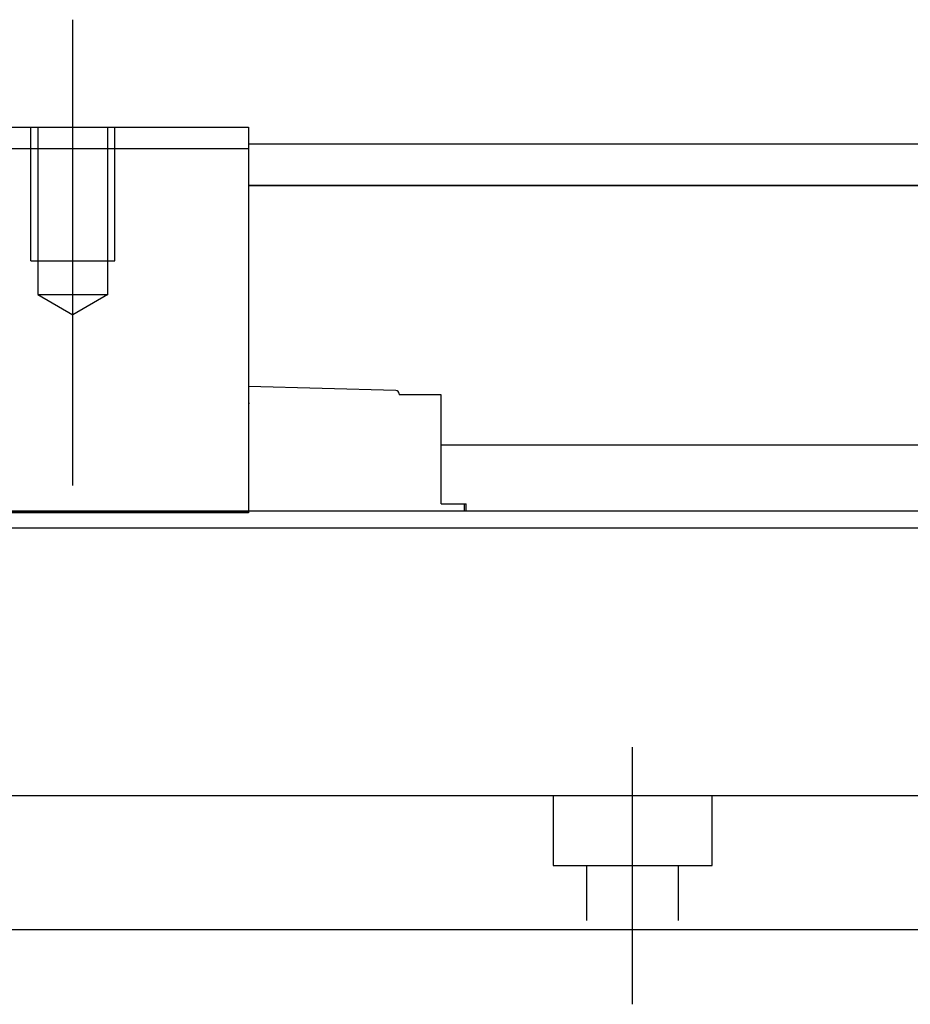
# Model space of a CAD drawing. Header units: millimetres. Extents: x -257 to 3135, y -1556 to 860.
# Tile 211 of 256: x 82 to 135, y -759 to -700. Entities that reach past the tile are written whole.
import ezdxf
from ezdxf.lldxf.tags import DXFTag

# ---------------------------------------------------------------- set-up
doc = ezdxf.new("R2010")
doc.units = ezdxf.units.MM
doc.layers.get('0').update_dxf_attribs({"linetype": 'CONTINUOUS'})
tags = doc.linetypes.add('DASHED', pattern=[25.72, 12.86, -12.86]).pattern_tags.tags
tags[6:7] = [DXFTag(74, 4), DXFTag(75, 0), DXFTag(340, '0'), DXFTag(46, 0.0), DXFTag(50, 0.0), DXFTag(44, 0.0), DXFTag(45, 0.0)]
tags[4:5] = [DXFTag(74, 4), DXFTag(75, 0), DXFTag(340, '0'), DXFTag(46, 0.0), DXFTag(50, 0.0), DXFTag(44, 0.0), DXFTag(45, 0.0)]

msp = doc.modelspace()

# ---------------------------------------------------------------- linework, layer by layer
at = {"ltscale": 0.2}
msp.add_line((85.134, -727.71), (85.134, -699.885), dxfattribs=at)
at = {"linetype": 'Continuous'}
for p, q in [((44.634, -706.297), (95.634, -706.297)), ((95.634, -706.297), (95.634, -707.59)), ((95.634, -707.297), (279.583, -707.296)), ((95.634, -707.59), (44.634, -707.59)), ((95.634, -707.59), (95.634, -729.297)), ((279.583, -709.796), (95.634, -709.797)), ((95.634, -709.799), (279.583, -709.798)), ((95.634, -721.297), (95.634, -722.297)), ((104.44, -722.027), (95.634, -721.796)), ((104.634, -722.227), (104.634, -722.297)), ((95.634, -722.297), (95.634, -722.797)), ((95.634, -722.796), (95.697, -722.797)), ((107.134, -722.297), (104.634, -722.297)), ((107.134, -724.497), (107.134, -722.297)), ((107.134, -727.797), (107.134, -724.497)), ((268.583, -725.297), (107.134, -725.297)), ((107.134, -728.797), (107.134, -727.797)), ((44.634, -729.297), (95.634, -729.297)), ((268.583, -729.25), (72.695, -729.25)), ((95.634, -729.297), (95.634, -729.344)), ((107.134, -728.797), (108.52, -728.797)), ((108.52, -728.797), (108.634, -728.797)), ((108.52, -728.797), (108.52, -729.25)), ((108.634, -729.25), (108.634, -728.797)), ((95.634, -729.344), (44.634, -729.344)), ((268.583, -730.25), (72.439, -730.25)), ((268.583, -754.25), (66.285, -754.25))]:
    msp.add_line(p, q, dxfattribs=at)
at = {"linetype": 'DASHED', "ltscale": 0.3}
for p, q in [((82.634, -714.297), (82.634, -706.297)), ((83.034, -706.297), (83.034, -716.297)), ((87.234, -716.297), (87.234, -706.297)), ((87.634, -714.297), (87.634, -706.297)), ((82.634, -714.297), (87.634, -714.297)), ((83.034, -716.297), (87.234, -716.297)), ((83.034, -716.297), (85.134, -717.509)), ((87.234, -716.297), (85.134, -717.509)), ((268.583, -746.25), (-31.417, -746.25)), ((113.833, -746.25), (113.833, -750.399)), ((123.333, -750.399), (123.333, -746.25)), ((113.833, -750.399), (123.333, -750.399)), ((115.833, -750.399), (115.833, -753.699)), ((121.333, -753.699), (121.333, -750.399))]:
    msp.add_line(p, q, dxfattribs=at)
at = {"linetype": 'DASHED'}
for p, q in [((104.634, -722.297), (104.634, -722.297)), ((107.134, -722.297), (107.134, -722.297))]:
    msp.add_line(p, q, dxfattribs=at)
at = {"ltscale": 0.5}
msp.add_line((118.583, -758.699), (118.583, -743.339), dxfattribs=at)
at = {"linetype": 'Continuous'}
msp.add_arc((104.434, -722.227), 0.2, 0, 88.5, dxfattribs=at)

doc.saveas('drawing.dxf')
